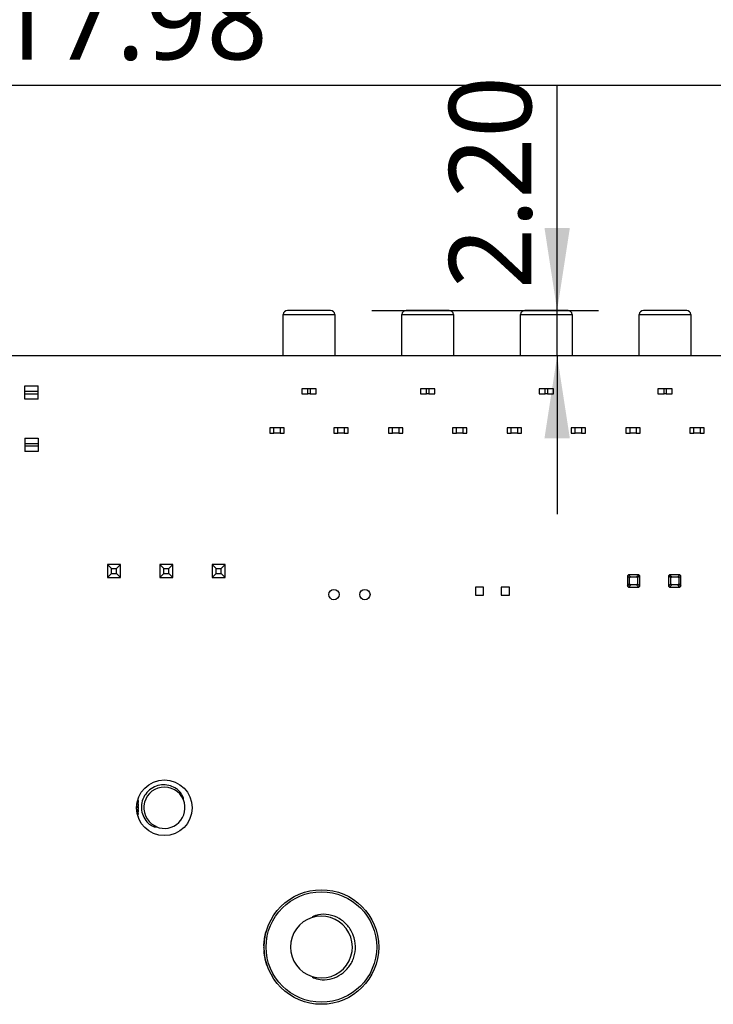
# Model space of a CAD drawing. Header units: millimetres. Extents: x 3 to 207, y 3 to 294.
# Tile 7 of 94: x 104 to 121, y 157 to 181. Entities that reach past the tile are written whole.
import ezdxf

# ---------------------------------------------------------------- set-up
doc = ezdxf.new("R2010")
doc.units = ezdxf.units.MM
doc.layers.add('几何体', color=7, linetype='Continuous')
doc.layers.add('尺寸', color=3, linetype='Continuous')
doc.styles.add('SLDTEXTSTYLE0', font='Microsoft YaHei.ttf')
doc.dimstyles.new('SLDDIMSTYLE2', dxfattribs={"dimtxt": 2, "dimasz": 3.5, "dimexe": 0, "dimexo": 0.0625, "dimgap": 0.5, "dimtad": 1, "dimlfac": 2, "dimrnd": 1e-09, "dimzin": 4, "dimdsep": 46, "dimtxsty": 'SLDTEXTSTYLE0', "dimsah": 1, "dimcen": 0.09, "dimadec": 0, "dimazin": 1, "dimtfac": 1, "dimtmove": 0, "dimatfit": 0, "dimfxl": 0, "dimfrac": 2, "dimtolj": 1, "dimtzin": 12, "dimarcsym": 0})
doc.dimstyles.new('SLDDIMSTYLE3', dxfattribs={"dimtxt": 2, "dimasz": 3.5, "dimexe": 0, "dimexo": 0.0625, "dimgap": 0.5, "dimtad": 1, "dimlfac": 2, "dimrnd": 1e-09, "dimzin": 12, "dimdsep": 46, "dimtxsty": 'SLDTEXTSTYLE0', "dimsah": 1, "dimcen": 0.09, "dimadec": 0, "dimazin": 3, "dimtfac": 1, "dimtofl": 0, "dimtmove": 0, "dimatfit": 3, "dimfxl": 0, "dimfrac": 2, "dimtolj": 1, "dimtzin": 12, "dimarcsym": 0})

# ---------------------------------------------------------------- blocks, each defined once
blk = doc.blocks.new('_D_38')
at = {"layer": '尺寸', "transparency": 16777216}
for p, q in [((78.129, 172.473), (78.129, 180.792)), ((137.121, 172.473), (137.121, 180.792)), ((78.129, 179.792), (137.121, 179.792))]:
    blk.add_line(p, q, dxfattribs=at)
for points in [[(78.129, 179.792), (80.129, 179.484), (80.129, 180.099)], [(137.121, 179.792), (135.121, 180.099), (135.121, 179.484)]]:
    blk.add_solid(points, dxfattribs=at)
at = {"layer": '尺寸', "transparency": 16777216, "insert": (102.317, 182.416), "char_height": 2, "attachment_point": 1, "style": 'SLDTEXTSTYLE0'}
blk.add_mtext('117.98', dxfattribs=at)
blk = doc.blocks.new('_D_41')
at = {"layer": '尺寸', "transparency": 16777216}
for p, q in [((117.481, 174.327), (117.481, 179.772)), ((112.987, 174.327), (118.481, 174.327)), ((117.481, 173.227), (117.481, 174.327)), ((117.481, 173.227), (117.481, 169.381))]:
    blk.add_line(p, q, dxfattribs=at)
for points in [[(117.481, 174.327), (117.789, 176.327), (117.174, 176.327)], [(117.481, 173.227), (117.174, 171.227), (117.789, 171.227)]]:
    blk.add_solid(points, dxfattribs=at)
at = {"layer": '尺寸', "transparency": 16777216, "insert": (114.857, 174.844), "char_height": 2, "attachment_point": 1, "rotation": 90, "style": 'SLDTEXTSTYLE0'}
blk.add_mtext('2.20', dxfattribs=at)

msp = doc.modelspace()

# ---------------------------------------------------------------- linework, layer by layer
at = {"layer": '几何体'}
for p, q in [((110.8372, 173.2271), (110.8372, 174.2272)), ((110.8372, 174.2272), (111.4622, 174.2272)), ((111.4622, 174.3272), (110.9372, 174.3272)), ((111.9872, 174.3272), (111.4622, 174.3272)), ((111.4622, 174.2272), (112.0872, 174.2272)), ((112.0872, 174.2272), (112.0872, 173.2271)), ((113.7159, 173.2271), (113.7159, 174.2272)), ((113.7159, 174.2272), (114.3409, 174.2272)), ((114.3409, 174.3272), (113.8159, 174.3272)), ((114.8659, 174.3272), (114.3409, 174.3272)), ((114.3409, 174.2272), (114.9659, 174.2272)), ((114.9659, 174.2272), (114.9659, 173.2271)), ((116.5945, 173.2271), (116.5945, 174.2272)), ((116.5945, 174.2272), (117.2195, 174.2272)), ((117.2195, 174.3272), (116.6945, 174.3272)), ((117.7445, 174.3272), (117.2195, 174.3272)), ((117.2195, 174.2272), (117.8445, 174.2272)), ((117.8445, 174.2272), (117.8445, 173.2271)), ((119.4732, 173.2271), (119.4732, 174.2272)), ((119.4732, 174.2272), (120.0982, 174.2272)), ((120.0982, 174.3272), (119.5732, 174.3272)), ((120.6232, 174.3272), (120.0982, 174.3272)), ((120.0982, 174.2272), (120.7232, 174.2272)), ((120.7232, 174.2272), (120.7232, 173.2271)), ((137.3753, 173.2271), (77.8753, 173.2271)), ((104.5712, 172.4981), (104.8912, 172.4981)), ((104.5712, 172.3731), (104.5712, 172.4981)), ((104.8912, 172.3731), (104.8912, 172.4981)), ((104.5712, 172.3731), (104.8912, 172.3731)), ((104.5712, 172.3031), (104.5712, 172.3731)), ((104.5712, 172.3031), (104.8912, 172.3031)), ((104.5712, 172.1781), (104.5712, 172.3031)), ((104.8912, 172.3031), (104.8912, 172.3731)), ((104.8912, 172.1781), (104.8912, 172.3031)), ((111.2872, 172.4282), (111.2872, 172.3032)), ((111.4372, 172.4282), (111.2872, 172.4282)), ((111.2872, 172.3032), (111.4372, 172.3032)), ((111.4372, 172.3032), (111.4372, 172.4282)), ((111.4872, 172.4282), (111.4372, 172.4282)), ((111.4872, 172.3032), (111.4372, 172.3032)), ((111.4872, 172.4282), (111.4872, 172.3032)), ((111.6372, 172.4282), (111.4872, 172.4282)), ((111.4872, 172.3032), (111.6372, 172.3032)), ((111.6372, 172.3032), (111.6372, 172.4282)), ((114.1659, 172.4282), (114.1659, 172.3032)), ((114.3159, 172.4282), (114.1659, 172.4282)), ((114.1659, 172.3032), (114.3159, 172.3032)), ((114.3159, 172.3032), (114.3159, 172.4282)), ((114.3659, 172.4282), (114.3159, 172.4282)), ((114.3659, 172.3032), (114.3159, 172.3032)), ((114.3659, 172.4282), (114.3659, 172.3032)), ((114.5159, 172.4282), (114.3659, 172.4282)), ((114.3659, 172.3032), (114.5159, 172.3032)), ((114.5159, 172.3032), (114.5159, 172.4282)), ((117.0445, 172.4282), (117.0445, 172.3032)), ((117.1945, 172.4282), (117.0445, 172.4282)), ((117.0445, 172.3032), (117.1945, 172.3032)), ((117.1945, 172.3032), (117.1945, 172.4282)), ((117.2445, 172.4282), (117.1945, 172.4282)), ((117.2445, 172.3032), (117.1945, 172.3032)), ((117.2445, 172.4282), (117.2445, 172.3032)), ((117.3945, 172.4282), (117.2445, 172.4282)), ((117.2445, 172.3032), (117.3945, 172.3032)), ((117.3945, 172.3032), (117.3945, 172.4282)), ((119.9232, 172.4282), (119.9232, 172.3032)), ((120.0732, 172.4282), (119.9232, 172.4282)), ((119.9232, 172.3032), (120.0732, 172.3032)), ((120.0732, 172.3032), (120.0732, 172.4282)), ((120.1232, 172.4282), (120.0732, 172.4282)), ((120.1232, 172.3032), (120.0732, 172.3032)), ((120.1232, 172.4282), (120.1232, 172.3032)), ((120.2732, 172.4282), (120.1232, 172.4282)), ((120.1232, 172.3032), (120.2732, 172.3032)), ((120.2732, 172.3032), (120.2732, 172.4282)), ((104.8912, 172.1781), (104.5712, 172.1781)), ((110.5122, 171.4782), (110.5122, 171.3532)), ((110.6122, 171.4782), (110.5122, 171.4782)), ((110.5122, 171.3532), (110.6122, 171.3532)), ((110.6122, 171.3532), (110.6122, 171.4782)), ((110.7622, 171.4782), (110.6122, 171.4782)), ((110.7622, 171.3532), (110.6122, 171.3532)), ((110.7622, 171.4782), (110.7622, 171.3532)), ((110.8622, 171.4782), (110.7622, 171.4782)), ((110.7622, 171.3532), (110.8622, 171.3532)), ((110.8622, 171.3532), (110.8622, 171.4782)), ((112.0622, 171.4782), (112.0622, 171.3532)), ((112.1622, 171.4782), (112.0622, 171.4782)), ((112.0622, 171.3532), (112.1622, 171.3532)), ((112.1622, 171.3532), (112.1622, 171.4782)), ((112.3122, 171.4782), (112.1622, 171.4782)), ((112.3122, 171.3532), (112.1622, 171.3532)), ((112.3122, 171.4782), (112.3122, 171.3532)), ((112.4122, 171.4782), (112.3122, 171.4782)), ((112.3122, 171.3532), (112.4122, 171.3532)), ((112.4122, 171.3532), (112.4122, 171.4782)), ((113.3909, 171.4782), (113.3909, 171.3532)), ((113.4909, 171.4782), (113.3909, 171.4782)), ((113.3909, 171.3532), (113.4909, 171.3532)), ((113.6409, 171.4782), (113.4909, 171.4782)), ((113.4909, 171.3532), (113.4909, 171.4782)), ((113.6409, 171.3532), (113.4909, 171.3532)), ((113.6409, 171.4782), (113.6409, 171.3532)), ((113.7409, 171.4782), (113.6409, 171.4782)), ((113.6409, 171.3532), (113.7409, 171.3532)), ((113.7409, 171.3532), (113.7409, 171.4782)), ((114.9409, 171.4782), (114.9409, 171.3532)), ((115.0409, 171.4782), (114.9409, 171.4782)), ((114.9409, 171.3532), (115.0409, 171.3532)), ((115.0409, 171.3532), (115.0409, 171.4782)), ((115.1909, 171.4782), (115.0409, 171.4782)), ((115.1909, 171.3532), (115.0409, 171.3532)), ((115.1909, 171.4782), (115.1909, 171.3532)), ((115.2909, 171.4782), (115.1909, 171.4782)), ((115.1909, 171.3532), (115.2909, 171.3532)), ((115.2909, 171.3532), (115.2909, 171.4782)), ((116.2695, 171.4782), (116.2695, 171.3532)), ((116.3695, 171.4782), (116.2695, 171.4782)), ((116.2695, 171.3532), (116.3695, 171.3532)), ((116.3695, 171.3532), (116.3695, 171.4782)), ((116.5195, 171.4782), (116.3695, 171.4782)), ((116.5195, 171.3532), (116.3695, 171.3532)), ((116.5195, 171.4782), (116.5195, 171.3532)), ((116.6195, 171.4782), (116.5195, 171.4782)), ((116.5195, 171.3532), (116.6195, 171.3532)), ((116.6195, 171.3532), (116.6195, 171.4782)), ((117.8195, 171.4782), (117.8195, 171.3532)), ((117.9195, 171.4782), (117.8195, 171.4782)), ((117.8195, 171.3532), (117.9195, 171.3532)), ((117.9195, 171.3532), (117.9195, 171.4782)), ((118.0695, 171.4782), (117.9195, 171.4782)), ((118.0695, 171.3532), (117.9195, 171.3532)), ((118.0695, 171.4782), (118.0695, 171.3532)), ((118.1695, 171.4782), (118.0695, 171.4782)), ((118.0695, 171.3532), (118.1695, 171.3532)), ((118.1695, 171.3532), (118.1695, 171.4782)), ((119.1482, 171.4782), (119.1482, 171.3532)), ((119.2482, 171.4782), (119.1482, 171.4782)), ((119.1482, 171.3532), (119.2482, 171.3532)), ((119.2482, 171.3532), (119.2482, 171.4782)), ((119.3982, 171.4782), (119.2482, 171.4782)), ((119.3982, 171.3532), (119.2482, 171.3532)), ((119.3982, 171.4782), (119.3982, 171.3532)), ((119.4982, 171.4782), (119.3982, 171.4782)), ((119.3982, 171.3532), (119.4982, 171.3532)), ((119.4982, 171.3532), (119.4982, 171.4782)), ((120.6982, 171.4782), (120.6982, 171.3532)), ((120.7982, 171.4782), (120.6982, 171.4782)), ((120.6982, 171.3532), (120.7982, 171.3532)), ((120.7982, 171.3532), (120.7982, 171.4782)), ((120.9482, 171.4782), (120.7982, 171.4782)), ((120.9482, 171.3532), (120.7982, 171.3532)), ((120.9482, 171.4782), (120.9482, 171.3532)), ((121.0482, 171.4782), (120.9482, 171.4782)), ((120.9482, 171.3532), (121.0482, 171.3532)), ((121.0482, 171.3532), (121.0482, 171.4782)), ((104.5712, 171.2281), (104.8912, 171.2281)), ((104.5712, 171.2281), (104.5712, 171.1031)), ((104.5712, 171.1031), (104.8912, 171.1031)), ((104.5712, 171.1031), (104.5712, 171.0331)), ((104.8912, 171.2281), (104.8912, 171.1031)), ((104.8912, 171.1031), (104.8912, 171.0331)), ((104.8912, 171.0331), (104.5712, 171.0331)), ((104.5712, 171.0331), (104.5712, 170.9081)), ((104.8912, 170.9081), (104.5712, 170.9081)), ((104.8912, 171.0331), (104.8912, 170.9081)), ((106.5734, 168.1651), (106.6683, 168.0701)), ((106.8884, 168.1651), (106.5734, 168.1651)), ((106.5734, 168.1651), (106.5734, 167.8501)), ((106.5734, 168.1651), (106.5734, 168.1651)), ((106.5734, 167.8501), (106.6683, 167.9451)), ((106.6683, 168.0701), (106.7933, 168.0701)), ((106.6683, 167.9451), (106.6683, 168.0701)), ((106.6683, 167.9451), (106.7933, 167.9451)), ((106.7933, 168.0701), (106.8884, 168.1651)), ((106.7933, 167.9451), (106.7933, 168.0701)), ((106.7933, 167.9451), (106.8884, 167.8501)), ((106.8884, 167.8501), (106.8884, 168.1651)), ((107.8434, 168.1651), (107.9383, 168.0701)), ((108.1584, 168.1651), (107.8434, 168.1651)), ((107.8434, 168.1651), (107.8434, 167.8501)), ((107.8434, 168.1651), (107.8434, 168.1651)), ((107.8434, 167.8501), (107.9383, 167.9451)), ((107.9383, 168.0701), (108.0633, 168.0701)), ((107.9383, 167.9451), (107.9383, 168.0701)), ((107.9383, 167.9451), (108.0633, 167.9451)), ((108.0633, 168.0701), (108.1584, 168.1651)), ((108.0633, 167.9451), (108.0633, 168.0701)), ((108.0633, 167.9451), (108.1584, 167.8501)), ((108.1584, 167.8501), (108.1584, 168.1651)), ((109.1134, 168.1651), (109.2083, 168.0701)), ((109.4284, 168.1651), (109.1134, 168.1651)), ((109.1134, 168.1651), (109.1134, 167.8501)), ((109.1134, 168.1651), (109.1134, 168.1651)), ((109.1134, 167.8501), (109.2083, 167.9451)), ((109.2083, 168.0701), (109.3333, 168.0701)), ((109.2083, 167.9451), (109.2083, 168.0701)), ((109.2083, 167.9451), (109.3333, 167.9451)), ((109.3333, 168.0701), (109.4284, 168.1651)), ((109.3333, 167.9451), (109.3333, 168.0701)), ((109.3333, 167.9451), (109.4284, 167.8501)), ((109.4284, 167.8501), (109.4284, 168.1651)), ((106.5734, 167.8501), (106.8884, 167.8501)), ((106.5734, 167.8501), (106.5734, 167.8501)), ((107.8434, 167.8501), (108.1584, 167.8501)), ((107.8434, 167.8501), (107.8434, 167.8501)), ((109.1134, 167.8501), (109.4284, 167.8501)), ((109.1134, 167.8501), (109.1134, 167.8501)), ((119.2084, 167.9156), (119.1843, 167.8914)), ((119.2378, 167.8378), (119.1843, 167.8914)), ((119.1843, 167.8914), (119.1843, 167.8906)), ((119.1843, 167.8906), (119.1843, 167.6406)), ((119.2084, 167.9156), (119.262, 167.862)), ((119.2093, 167.9156), (119.2084, 167.9156)), ((119.4593, 167.9156), (119.2093, 167.9156)), ((119.2378, 167.6933), (119.2378, 167.8378)), ((119.262, 167.862), (119.4065, 167.862)), ((119.4065, 167.862), (119.4601, 167.9156)), ((119.4842, 167.8914), (119.4307, 167.8378)), ((119.4307, 167.8378), (119.4307, 167.6933)), ((119.4601, 167.9156), (119.4593, 167.9156)), ((119.4842, 167.8914), (119.4601, 167.9156)), ((119.4843, 167.8906), (119.4842, 167.8914)), ((119.4843, 167.6406), (119.4843, 167.8906)), ((120.2084, 167.9156), (120.1843, 167.8914)), ((120.2378, 167.8378), (120.1843, 167.8914)), ((120.1843, 167.8914), (120.1843, 167.8906)), ((120.1843, 167.8906), (120.1843, 167.6406)), ((120.2084, 167.9156), (120.262, 167.862)), ((120.2093, 167.9156), (120.2084, 167.9156)), ((120.4593, 167.9156), (120.2093, 167.9156)), ((120.2378, 167.6933), (120.2378, 167.8378)), ((120.262, 167.862), (120.4065, 167.862)), ((120.4065, 167.862), (120.4601, 167.9156)), ((120.4842, 167.8914), (120.4307, 167.8378)), ((120.4307, 167.8378), (120.4307, 167.6933)), ((120.4601, 167.9156), (120.4593, 167.9156)), ((120.4842, 167.8914), (120.4601, 167.9156)), ((120.4843, 167.8906), (120.4842, 167.8914)), ((120.4843, 167.6406), (120.4843, 167.8906)), ((115.5017, 167.6142), (115.5017, 167.4192)), ((115.6967, 167.6142), (115.5017, 167.6142)), ((115.6967, 167.4192), (115.6967, 167.6142)), ((116.3217, 167.6142), (116.1267, 167.6142)), ((116.1267, 167.6142), (116.1267, 167.4192)), ((116.3217, 167.4192), (116.3217, 167.6142)), ((119.1843, 167.6397), (119.2378, 167.6933)), ((119.1843, 167.6406), (119.1843, 167.6397)), ((119.2084, 167.6156), (119.1843, 167.6397)), ((119.262, 167.6692), (119.2084, 167.6156)), ((119.2084, 167.6156), (119.2093, 167.6156)), ((119.2093, 167.6156), (119.4593, 167.6156)), ((119.4065, 167.6692), (119.262, 167.6692)), ((119.4601, 167.6156), (119.4065, 167.6692)), ((119.4307, 167.6933), (119.4842, 167.6397)), ((119.4593, 167.6156), (119.4601, 167.6156)), ((119.4601, 167.6156), (119.4842, 167.6397)), ((119.4842, 167.6397), (119.4843, 167.6406)), ((120.1843, 167.6397), (120.2378, 167.6933)), ((120.1843, 167.6406), (120.1843, 167.6397)), ((120.2084, 167.6156), (120.1843, 167.6397)), ((120.262, 167.6692), (120.2084, 167.6156)), ((120.2084, 167.6156), (120.2093, 167.6156)), ((120.2093, 167.6156), (120.4593, 167.6156)), ((120.4065, 167.6692), (120.262, 167.6692)), ((120.4601, 167.6156), (120.4065, 167.6692)), ((120.4307, 167.6933), (120.4842, 167.6397)), ((120.4593, 167.6156), (120.4601, 167.6156)), ((120.4601, 167.6156), (120.4842, 167.6397)), ((120.4842, 167.6397), (120.4843, 167.6406)), ((115.5017, 167.4192), (115.6967, 167.4192)), ((116.1267, 167.4192), (116.3217, 167.4192)), ((107.3268, 162.283), (107.2793, 162.283)), ((107.2794, 162.2342), (107.2817, 162.2342)), ((107.2817, 162.2696), (107.3159, 162.2696)), ((107.2817, 162.2342), (107.2817, 162.2696)), ((107.2989, 162.4232), (107.3159, 162.4232)), ((107.3268, 162.4366), (107.3024, 162.4366)), ((107.3107, 162.3025), (107.3217, 162.3025)), ((107.3159, 162.4232), (107.3159, 162.3854)), ((107.3159, 162.3854), (107.3268, 162.3854)), ((107.3159, 162.2696), (107.3159, 162.2293)), ((107.3159, 162.2293), (107.3268, 162.2293)), ((107.3268, 162.3854), (107.3268, 162.4366)), ((107.3268, 162.2293), (107.3268, 162.283)), ((107.3268, 162.2098), (107.2808, 162.2098)), ((107.3159, 162.1964), (107.2819, 162.1964)), ((107.3268, 162.122), (107.2958, 162.1103)), ((107.2988, 162.0978), (107.3268, 162.1074)), ((107.2988, 162.0977), (107.2988, 162.0978)), ((107.3268, 162.0464), (107.3119, 162.0518)), ((107.3159, 162.1822), (107.3159, 162.1964)), ((107.3175, 162.0354), (107.3268, 162.0318)), ((107.3268, 162.1826), (107.3268, 162.2098)), ((107.3268, 162.1074), (107.3268, 162.122)), ((107.3268, 162.0318), (107.3268, 162.0464)), ((110.3926, 159.1105), (110.3876, 159.1113)), ((110.3884, 159.1157), (110.3939, 159.1463)), ((110.3933, 159.1149), (110.3884, 159.1157)), ((110.3909, 159.1295), (110.3908, 159.1295)), ((110.3939, 159.1463), (110.3961, 159.1574)), ((110.3988, 159.1454), (110.3939, 159.1463)), ((110.3961, 159.1574), (110.4026, 159.1878)), ((110.401, 159.1564), (110.3961, 159.1574)), ((110.3986, 159.1693), (110.3986, 159.1693)), ((110.4026, 159.1878), (110.4075, 159.1867)), ((110.4101, 159.1983), (110.4052, 159.1994)), ((110.413, 159.2102), (110.4081, 159.2114)), ((110.4092, 159.2158), (110.4169, 159.2459)), ((110.414, 159.2146), (110.4092, 159.2158)), ((110.4218, 159.2446), (110.4169, 159.2459)), ((110.4199, 159.2568), (110.4286, 159.2867)), ((110.4247, 159.2555), (110.4199, 159.2568)), ((110.4286, 159.2867), (110.4334, 159.2852)), ((110.3738, 158.8732), (110.3688, 158.8732)), ((110.3689, 158.8626), (110.3688, 158.8732)), ((110.3739, 158.9056), (110.3689, 158.9057)), ((110.374, 158.9089), (110.369, 158.909)), ((110.374, 158.9065), (110.369, 158.9066)), ((110.3743, 158.9207), (110.3693, 158.9208)), ((110.3704, 158.9508), (110.3715, 158.9701)), ((110.3754, 158.9506), (110.3704, 158.9508)), ((110.3765, 158.9698), (110.3715, 158.9701)), ((110.3769, 158.9767), (110.372, 158.977)), ((110.3769, 158.9766), (110.372, 158.977)), ((110.3774, 158.9832), (110.3724, 158.9836)), ((110.3726, 158.9864), (110.3764, 159.0283)), ((110.3776, 158.986), (110.3726, 158.9864)), ((110.3735, 158.9969), (110.3762, 159.026)), ((110.3737, 158.9997), (110.3749, 159.0134)), ((110.3814, 159.0278), (110.3764, 159.0283)), ((110.3816, 159.0296), (110.3766, 159.0301)), ((110.3819, 159.0324), (110.3769, 159.0329)), ((110.3783, 159.0455), (110.3812, 159.0686)), ((110.3833, 159.0449), (110.3783, 159.0455)), ((110.3786, 159.048), (110.3788, 159.0493)), ((110.3788, 159.0495), (110.3789, 159.0508)), ((110.3862, 159.0679), (110.3812, 159.0686)), ((110.3906, 159.0983), (110.3857, 159.0991)), ((110.3739, 158.8627), (110.3689, 158.8626)), ((110.3764, 158.7961), (110.3714, 158.7958)), ((110.3812, 158.7391), (110.3762, 158.7386)), ((110.3847, 158.7081), (110.3798, 158.7074)), ((110.3845, 158.6735), (110.3819, 158.6913)), ((110.3968, 158.6303), (110.3919, 158.6294)), ((110.4062, 158.5613), (110.4111, 158.5624)), ((110.4123, 158.5365), (110.4062, 158.5613)), ((110.4172, 158.5377), (110.4123, 158.5365)), ((110.4157, 158.5236), (110.4123, 158.5365)), ((110.4205, 158.5248), (110.4157, 158.5236)), ((110.4392, 158.461), (110.4344, 158.4595)), ((110.4477, 158.4352), (110.4429, 158.4336))]:
    msp.add_line(p, q, dxfattribs=at)
for centre, radius in [((112.0682, 167.4326), 0.125), ((112.8182, 167.4326), 0.125), ((107.9537, 162.2603), 0.6748), ((111.7637, 158.8824), 1.39), ((111.7637, 158.8824), 1.34)]:
    msp.add_circle(centre, radius, dxfattribs=at)
for centre, radius, start, end in [((110.9372, 174.2272), 0.1, 90, 180), ((111.9872, 174.2272), 0.1, 0, 90), ((113.8159, 174.2272), 0.1, 90, 180), ((114.8659, 174.2272), 0.1, 0, 90), ((116.6945, 174.2272), 0.1, 90, 180), ((117.7445, 174.2272), 0.1, 0, 90), ((119.5732, 174.2272), 0.1, 90, 180), ((120.6232, 174.2272), 0.1, 0, 90), ((107.9541, 162.264), 0.4983, 22.38291, 250.90717), ((107.9537, 162.2603), 0.5, 247.24541, 22.75459), ((111.7637, 158.8824), 0.75, 107.60938, 252.39062), ((111.7651, 158.8808), 0.7489, 252.25268, 108.92463), ((111.7637, 158.8824), 1.395, 169.7979, 171.52511), ((111.7637, 158.8824), 1.395, 168.13155, 169.08816), ((111.7637, 158.8824), 1.395, 164.43198, 164.89485), ((111.7637, 158.8824), 1.395, 179.0434, 180.37888), ((111.7637, 158.8824), 1.395, 173.80691, 174.27664), ((111.7637, 158.8824), 1.395, 171.9777, 172.41314)]:
    msp.add_arc(centre, radius, start, end, dxfattribs=at)
for centre, major_axis, start_param, end_param in [((119.2637, 167.8361), (0.0189, -0.0189), 2.3897132, 3.8934721), ((119.4048, 167.8361), (0.0189, 0.0189), 5.5313059, 7.0350647), ((120.2637, 167.8361), (0.0189, -0.0189), 2.3897132, 3.8934721), ((120.4048, 167.8361), (0.0189, 0.0189), 5.5313059, 7.0350647), ((119.2637, 167.6951), (0.0189, 0.0189), 2.3897132, 3.8934721), ((119.4048, 167.6951), (0.0189, -0.0189), 5.5313059, 7.0350647), ((120.2637, 167.6951), (0.0189, 0.0189), 2.3897132, 3.8934721), ((120.4048, 167.6951), (0.0189, -0.0189), 5.5313059, 7.0350647)]:
    msp.add_ellipse(centre, major_axis=major_axis, ratio=0.9351131, start_param=start_param, end_param=end_param, dxfattribs=at)
for points, knots in [([(108.4148, 162.4537), (108.4153, 162.4539), (108.4163, 162.4545), (108.4176, 162.4565), (108.4192, 162.462), (108.4184, 162.4835), (108.4003, 162.5443), (108.3466, 162.6349), (108.2423, 162.7328), (108.1003, 162.8026), (107.9276, 162.8273), (107.7492, 162.7939), (107.5886, 162.7015), (107.4665, 162.5609), (107.3977, 162.3875), (107.3908, 162.2017), (107.4452, 162.0258), (107.547, 161.8925), (107.6424, 161.8282), (107.6984, 161.8058), (107.7177, 161.7999), (107.7312, 161.7969), (107.7407, 161.7955), (107.7478, 161.7951), (107.753, 161.7953), (107.7568, 161.7962), (107.7588, 161.7973), (107.7599, 161.7983), (107.7602, 161.799), (107.7604, 161.7992)], [0, 0, 0, 0, 0.00068715, 0.00157103, 0.00320048, 0.00863154, 0.03104145, 0.09086251, 0.15268036, 0.22770347, 0.3072382, 0.39130077, 0.475477, 0.5602655, 0.64554588, 0.73005172, 0.81415518, 0.89656001, 0.95850694, 0.97146236, 0.98036163, 0.98649446, 0.99073299, 0.99367629, 0.99639664, 0.99799977, 0.99894738, 0.99963888, 1, 1, 1, 1]), ([(107.2779, 162.3635), (107.2782, 162.3635), (107.2799, 162.3634), (107.2829, 162.3633), (107.2869, 162.3628), (107.2908, 162.3621), (107.2947, 162.3609), (107.2984, 162.3593), (107.3019, 162.3574), (107.3051, 162.355), (107.3081, 162.3523), (107.3107, 162.3493), (107.3125, 162.3464), (107.314, 162.3435), (107.3153, 162.3404), (107.3163, 162.3364), (107.317, 162.3324), (107.317, 162.3296), (107.3171, 162.3282)], [0, 0, 0, 0, 0.0168244, 0.0841395, 0.1514931, 0.2188484, 0.2862268, 0.3536179, 0.4210277, 0.4884448, 0.5558612, 0.6232774, 0.6907252, 0.7243895, 0.7918237, 0.859247, 0.9292456, 1, 1, 1, 1]), ([(107.3281, 162.33), (107.328, 162.3303), (107.328, 162.332), (107.3279, 162.335), (107.3275, 162.339), (107.3267, 162.3429), (107.3256, 162.3468), (107.3242, 162.3505), (107.322, 162.3549), (107.3194, 162.3588), (107.3158, 162.363), (107.3125, 162.366), (107.3081, 162.3693), (107.3042, 162.3715), (107.3002, 162.3732), (107.296, 162.3747), (107.2917, 162.3757), (107.2878, 162.3763), (107.285, 162.3767), (107.2822, 162.3768), (107.2799, 162.3769), (107.2787, 162.3769)], [0, 0, 0, 0, 0.0130304, 0.0651611, 0.1173261, 0.1694887, 0.2216583, 0.2738293, 0.3260104, 0.4126414, 0.455822, 0.5423894, 0.5855715, 0.6721236, 0.7153055, 0.7584834, 0.8449682, 0.8881348, 0.9097133, 0.9548052, 1, 1, 1, 1]), ([(107.3171, 162.3282), (107.3171, 162.3278), (107.3171, 162.3262), (107.3169, 162.3232), (107.3165, 162.3192), (107.3157, 162.3152), (107.3149, 162.312), (107.3138, 162.3089), (107.3126, 162.3059), (107.3113, 162.3036), (107.3107, 162.3025)], [0, 0, 0, 0, 0.0373589, 0.18685, 0.3363683, 0.4859242, 0.6354749, 0.7102129, 0.8545247, 1, 1, 1, 1]), ([(107.3217, 162.3025), (107.3218, 162.3028), (107.3226, 162.3043), (107.324, 162.3069), (107.3254, 162.3107), (107.3263, 162.3139), (107.327, 162.3172), (107.3275, 162.3205), (107.328, 162.325), (107.328, 162.3282), (107.3281, 162.33)], [0, 0, 0, 0, 0.0349943, 0.1750982, 0.3152116, 0.4553199, 0.5253183, 0.6653879, 0.8054184, 1, 1, 1, 1]), ([(107.2759, 162.1427), (107.2817, 162.1432), (107.2901, 162.1439), (107.2999, 162.1484), (107.3056, 162.1528), (107.3101, 162.1585), (107.3147, 162.1682), (107.3154, 162.1764), (107.3159, 162.1822)], [0, 0, 0, 0, 0.2735534, 0.3913418, 0.5026685, 0.6136046, 0.7302821, 1, 1, 1, 1]), ([(107.3023, 162.1359), (107.3026, 162.1361), (107.3042, 162.1369), (107.3067, 162.1387), (107.3098, 162.1412), (107.3122, 162.1435), (107.314, 162.1455), (107.3153, 162.147), (107.3169, 162.1491), (107.3184, 162.1513), (107.3198, 162.1536), (107.3208, 162.1554), (107.3219, 162.1578), (107.323, 162.1602), (107.3239, 162.1627), (107.3247, 162.1653), (107.3253, 162.1679), (107.3258, 162.1705), (107.3262, 162.1731), (107.3266, 162.1758), (107.3268, 162.1792), (107.3268, 162.1812), (107.3268, 162.1826)], [0, 0, 0, 0, 0.02129539, 0.0935774, 0.1658608, 0.23814414, 0.2742595, 0.31037396, 0.34648758, 0.41875889, 0.45487576, 0.49099181, 0.52710705, 0.59937569, 0.63548922, 0.67160325, 0.74387321, 0.77998572, 0.81609703, 0.88834973, 0.92446338, 1, 1, 1, 1]), ([(111.5368, 158.1676), (111.5368, 158.167), (111.5365, 158.1658), (111.5373, 158.1634), (111.5407, 158.1582), (111.5609, 158.1426), (111.6391, 158.108), (111.7998, 158.0779), (112.0246, 158.1052), (112.2517, 158.2132), (112.4407, 158.3928), (112.5648, 158.6322), (112.6037, 158.9026), (112.5514, 159.172), (112.4124, 159.4086), (112.2034, 159.5848), (111.952, 159.6795), (111.7545, 159.6805), (111.6421, 159.6532), (111.6054, 159.6409), (111.581, 159.6307), (111.5649, 159.6226), (111.5542, 159.6164), (111.5471, 159.6115), (111.5421, 159.6074), (111.539, 159.6041), (111.5372, 159.6011), (111.5365, 159.599), (111.5368, 159.5977), (111.5368, 159.5973)], [0, 0, 0, 0, 0.0005161, 0.0011749, 0.0024052, 0.0066469, 0.0259532, 0.0863475, 0.1654982, 0.2452534, 0.3304666, 0.4182262, 0.5062979, 0.5951137, 0.6838335, 0.7718542, 0.8597122, 0.9438444, 0.9616517, 0.9737498, 0.9820139, 0.9876738, 0.9915589, 0.9942359, 0.9960929, 0.9979561, 0.9987411, 0.9995343, 1, 1, 1, 1]), ([(110.3857, 159.0991), (110.386, 159.1009), (110.3865, 159.1045), (110.3874, 159.1098), (110.3875, 159.1107), (110.3876, 159.1113)], [0, 0, 0, 0, 0.2463074, 0.4882184, 1, 1, 1, 1]), ([(110.3986, 159.1693), (110.3993, 159.1726), (110.4011, 159.1812), (110.4034, 159.1917), (110.4048, 159.1977), (110.4052, 159.1994)], [0, 0, 0, 0, 0.3078704, 0.7916174, 1, 1, 1, 1]), ([(110.4052, 159.1994), (110.4058, 159.2018), (110.4069, 159.2065), (110.4079, 159.2107), (110.408, 159.2112), (110.4081, 159.2114)], [0, 0, 0, 0, 0.3177352, 0.6375319, 1, 1, 1, 1]), ([(110.369, 158.909), (110.369, 158.9095), (110.369, 158.9105), (110.3692, 158.9175), (110.3693, 158.9208)], [0, 0, 0, 0, 0.5202224, 1, 1, 1, 1]), ([(110.3693, 158.9208), (110.3694, 158.9251), (110.3697, 158.9339), (110.3702, 158.9451), (110.3704, 158.9508)], [0, 0, 0, 0, 0.4895874, 1, 1, 1, 1]), ([(110.3693, 158.922), (110.3694, 158.9251), (110.3696, 158.9314), (110.3699, 158.9385), (110.37, 158.9421)], [0, 0, 0, 0, 0.4835637, 1, 1, 1, 1]), ([(110.3693, 158.9201), (110.3693, 158.9204), (110.3693, 158.9211), (110.3694, 158.9259), (110.3695, 158.9281)], [0, 0, 0, 0, 0.5275913, 1, 1, 1, 1]), ([(110.3695, 158.9281), (110.3696, 158.9311), (110.3698, 158.9372), (110.3702, 158.9451), (110.3703, 158.9491)], [0, 0, 0, 0, 0.4879611, 1, 1, 1, 1]), ([(110.37, 158.9421), (110.3702, 158.9453), (110.3704, 158.9499), (110.3706, 158.9551), (110.3708, 158.9581), (110.3709, 158.9603), (110.371, 158.9626), (110.3711, 158.9629), (110.3711, 158.9632)], [0, 0, 0, 0, 0.275587, 0.3901855, 0.4959422, 0.6009236, 0.7171121, 1, 1, 1, 1]), ([(110.3703, 158.9491), (110.3705, 158.9528), (110.3709, 158.9602), (110.3713, 158.9669), (110.3715, 158.9701)], [0, 0, 0, 0, 0.5132607, 1, 1, 1, 1]), ([(110.372, 158.977), (110.372, 158.9772), (110.372, 158.9774), (110.3721, 158.9788), (110.3722, 158.9808), (110.3724, 158.9826), (110.3724, 158.9836)], [0, 0, 0, 0, 0.2490927, 0.4908684, 0.7373724, 1, 1, 1, 1]), ([(110.3732, 158.9938), (110.3733, 158.9954), (110.3736, 158.9984), (110.3739, 159.0018), (110.374, 159.0037), (110.3741, 159.0048), (110.3742, 159.0055), (110.3742, 159.0057), (110.3742, 159.0058)], [0, 0, 0, 0, 0.3135448, 0.5627248, 0.6721299, 0.7776882, 0.8851553, 1, 1, 1, 1]), ([(110.3749, 159.0128), (110.3749, 159.0138), (110.3751, 159.0157), (110.3752, 159.016), (110.3752, 159.0162)], [0, 0, 0, 0, 0.48423578, 1, 1, 1, 1]), ([(110.3789, 159.0508), (110.3791, 159.0519), (110.3795, 159.0551), (110.3801, 159.0604), (110.3807, 159.0645), (110.381, 159.0666)], [0, 0, 0, 0, 0.2147802, 0.60738964, 1, 1, 1, 1]), ([(110.3812, 159.0686), (110.382, 159.0743), (110.3836, 159.0855), (110.385, 159.0947), (110.3857, 159.0991)], [0, 0, 0, 0, 0.5163952, 1, 1, 1, 1]), ([(110.3762, 158.7386), (110.3754, 158.7465), (110.3739, 158.7622), (110.3725, 158.7803), (110.3716, 158.793), (110.3715, 158.7949), (110.3714, 158.7958)], [0, 0, 0, 0, 0.2535938, 0.5020127, 0.7498712, 1, 1, 1, 1]), ([(110.3784, 158.7184), (110.3778, 158.724), (110.3765, 158.7352), (110.3752, 158.7487), (110.3743, 158.7581), (110.3742, 158.7593), (110.3741, 158.76)], [0, 0, 0, 0, 0.254986, 0.5002681, 0.7444858, 1, 1, 1, 1]), ([(110.3798, 158.7074), (110.379, 158.7141), (110.3774, 158.7271), (110.3766, 158.7348), (110.3762, 158.7386)], [0, 0, 0, 0, 0.509835, 1, 1, 1, 1]), ([(110.3919, 158.6294), (110.3894, 158.6436), (110.3844, 158.6722), (110.3813, 158.6956), (110.3798, 158.7074)], [0, 0, 0, 0, 0.494312, 1, 1, 1, 1]), ([(110.3848, 158.6712), (110.3848, 158.6715), (110.3847, 158.672), (110.3844, 158.6741), (110.3841, 158.6762), (110.3837, 158.6787), (110.3831, 158.6829), (110.3826, 158.6865), (110.3822, 158.689)], [0, 0, 0, 0, 0.26871058, 0.38695728, 0.49999172, 0.61302737, 0.73127752, 1, 1, 1, 1]), ([(110.4062, 158.5613), (110.4038, 158.5718), (110.3989, 158.5927), (110.3942, 158.6172), (110.3919, 158.6294)], [0, 0, 0, 0, 0.5027349, 1, 1, 1, 1]), ([(110.4217, 158.5017), (110.421, 158.5042), (110.4196, 158.5092), (110.4161, 158.5219), (110.4121, 158.5372), (110.4093, 158.5487), (110.4078, 158.5545)], [0, 0, 0, 0, 0.2535185, 0.4998938, 0.7467755, 1, 1, 1, 1]), ([(110.4344, 158.4595), (110.4315, 158.4688), (110.4256, 158.4874), (110.419, 158.5115), (110.4157, 158.5236)], [0, 0, 0, 0, 0.50125352, 1, 1, 1, 1]), ([(110.4316, 158.4683), (110.4315, 158.4688), (110.4312, 158.4698), (110.429, 158.4769), (110.4258, 158.4875), (110.4231, 158.4969), (110.4217, 158.5017)], [0, 0, 0, 0, 0.2535283, 0.4980248, 0.743514, 1, 1, 1, 1]), ([(110.4429, 158.4336), (110.4425, 158.4348), (110.4417, 158.4371), (110.4368, 158.452), (110.4344, 158.4595)], [0, 0, 0, 0, 0.5012332, 1, 1, 1, 1])]:
    msp.add_open_spline(points, degree=3, knots=knots, dxfattribs=at)

# ---------------------------------------------------------------- dimensions: what is measured, and where the dimension line sits
at = {"layer": '尺寸'}
dim = msp.add_linear_dim(base=(137.1213, 179.7918), p1=(78.1293, 171.4731), p2=(137.1213, 171.4731), dimstyle='SLDDIMSTYLE3', dxfattribs=at)
dim.commit()
dim.dimension.update_dxf_attribs({"geometry": '_D_38', "text_midpoint": (106.2257, 179.7918), "dimtype": 160})
dim = msp.add_linear_dim(base=(117.4813, 174.3272), p1=(137.3753, 173.2271), p2=(111.9872, 174.3272), angle=90, dimstyle='SLDDIMSTYLE2', dxfattribs=at)
dim.commit()
dim.dimension.update_dxf_attribs({"geometry": '_D_41', "text_midpoint": (117.4813, 177.308), "dimtype": 160})

doc.saveas('drawing.dxf')
